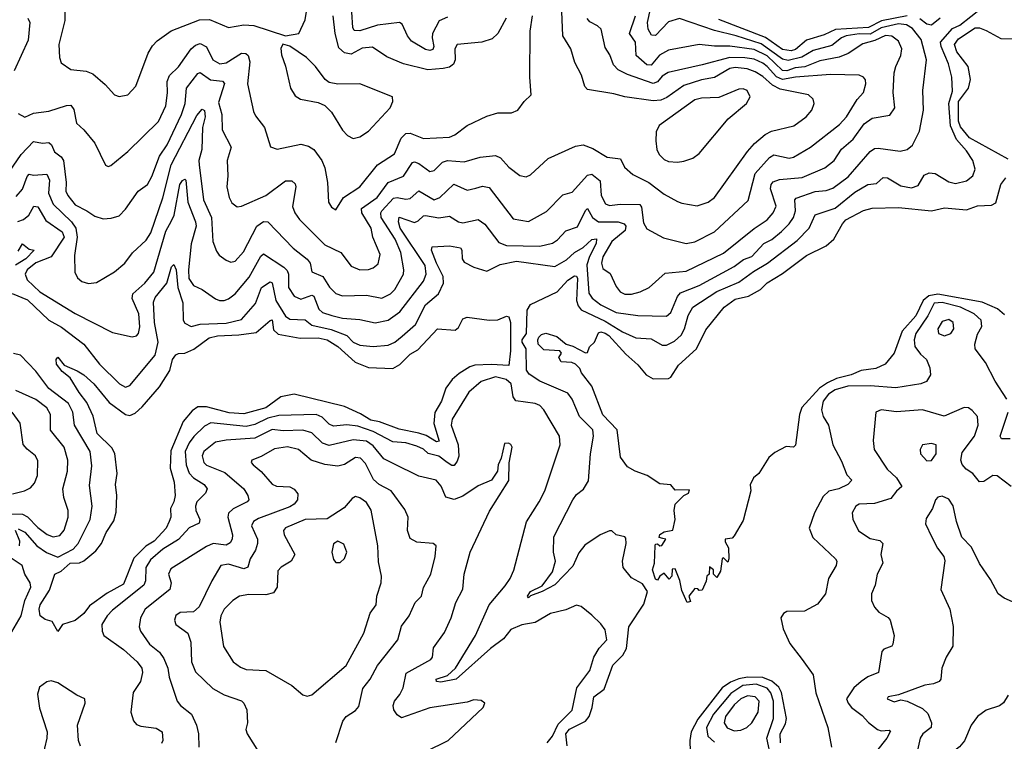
# Model space of a CAD drawing. Extents: x 1443846 to 1577407, y 839182 to 927291.
# Tile 50 of 256: x 1487351 to 1491848, y 853701 to 856998. Entities that reach past the tile are written whole.
import ezdxf

# ---------------------------------------------------------------- set-up
doc = ezdxf.new("R2010")
doc.units = 0

msp = doc.modelspace()

# ---------------------------------------------------------------- linework, layer by layer
at = {"layer": '0CON20XD'}
for points in [[(1487305, 856304.5), (1487357.9, 856382.1), (1487415, 856441.8), (1487455, 856434.5), (1487485, 856436.7), (1487497.1, 856427.1), (1487510.4, 856395), (1487541, 856371), (1487550.9, 856355), (1487563.6, 856255), (1487562.5, 856215), (1487571.4, 856195), (1487605, 856152.2), (1487658.8, 856125), (1487695, 856100.4), (1487732.1, 856087.9), (1487769.3, 856090.7), (1487805, 856101.4), (1487835, 856132.5), (1487893.1, 856215), (1487935, 856245.6), (1487955, 856281.1), (1487990.6, 856375), (1488025, 856426.2), (1488090.7, 856565), (1488107.7, 856615), (1488112.8, 856685), (1488165, 856752.5), (1488175, 856756.1), (1488223.6, 856723.6), (1488277.7, 856717.7), (1488287.2, 856707.2), (1488259.3, 856619.3), (1488274, 856565), (1488275.5, 856495), (1488317.5, 856415), (1488298.8, 856355), (1488302.3, 856285), (1488296.9, 856235), (1488308.5, 856185), (1488320.8, 856160.8), (1488345, 856142.5), (1488365, 856145.5), (1488475, 856195.2), (1488565, 856262.2), (1488595, 856262.1), (1488608.8, 856248.8), (1488612.9, 856235), (1488596.7, 856145), (1488607.5, 856115), (1488629.2, 856085), (1488745, 855969.3), (1488818.5, 855935), (1488865, 855872.5), (1488905, 855855.4), (1488945, 855856.8), (1488965.8, 855864.2), (1488987.9, 855882.1), (1488998.2, 855925), (1488964.4, 856004.4), (1488956.2, 856045), (1488913.5, 856115), (1488912.4, 856135), (1488983.5, 856185), (1489034.7, 856255), (1489105, 856282.7), (1489145, 856345.5), (1489155, 856348.5), (1489175, 856341.6), (1489225, 856304.6), (1489245, 856309.1), (1489265, 856330.9), (1489283, 856347), (1489305, 856354.8), (1489380.6, 856349.4), (1489455, 856370), (1489525, 856378.2), (1489546.9, 856366.9), (1489585, 856324.5), (1489635, 856286), (1489665, 856280.8), (1489685, 856290), (1489765, 856364.3), (1489889.8, 856420.2), (1489925, 856426.7), (1489969.4, 856409.4), (1490035, 856370), (1490095, 856362.5), (1490114, 856325), (1490150.9, 856290.9), (1490225, 856254.8), (1490295, 856201.6), (1490355, 856167.5), (1490375, 856159.1), (1490445, 856148.4), (1490495, 856164), (1490524.5, 856185), (1490674.8, 856395.2), (1490707, 856433), (1490755.7, 856474.3), (1490785, 856488.8), (1490886.9, 856513.1), (1490943.1, 856555), (1490968.9, 856585), (1490980, 856615), (1490975.8, 856635), (1490953.8, 856655), (1490825, 856680), (1490788.9, 856698.9), (1490745, 856738.9), (1490710.5, 856760.5), (1490673.3, 856773.3), (1490619.4, 856779.4), (1490595, 856774.8), (1490525, 856733.8), (1490465, 856723.3), (1490385, 856697.3), (1490307.5, 856642.5), (1490280.1, 856629.9), (1490245, 856627.5), (1490115, 856645.2), (1490065, 856659.2), (1489945, 856678.6), (1489932.5, 856692.5), (1489916.8, 856745), (1489887.4, 856802.6), (1489868.9, 856865), (1489831.2, 856925), (1489826.7, 857035)], [(1487317.4, 855747.4), (1487387.8, 855717.8), (1487484.2, 855625), (1487542.9, 855592.9), (1487645, 855515.8), (1487716, 855425), (1487807.8, 855335), (1487835, 855319.5), (1487855, 855327.1), (1487969.8, 855465), (1487983.1, 855525), (1487966.4, 855615), (1487962, 855708), (1487970.6, 855729.4), (1488022.7, 855795), (1488045, 855868.8), (1488055, 855880), (1488066.5, 855855), (1488073.6, 855775), (1488096.6, 855705), (1488098.2, 855625), (1488105, 855611.1), (1488135, 855596.8), (1488175, 855607.1), (1488295, 855612.3), (1488365, 855628.9), (1488428.3, 855701.7), (1488455.6, 855774.4), (1488495, 855800.4), (1488505.2, 855795.2), (1488521.4, 855715), (1488565, 855643.9), (1488585, 855629.4), (1488655, 855626.9), (1488685, 855603.2), (1488773.2, 855583.2), (1488844.9, 855554.9), (1488875, 855524.8), (1488905, 855511.4), (1488965, 855504.8), (1489035, 855511.1), (1489065, 855524.7), (1489098.5, 855551.5), (1489159.2, 855605), (1489204.7, 855695), (1489264.5, 855745.5), (1489286.3, 855793.7), (1489286.1, 855825), (1489254.3, 855885), (1489232.1, 855945), (1489235, 855960), (1489315, 855964.7), (1489365, 855956.5), (1489371.2, 855945), (1489371.6, 855905), (1489380.7, 855890.7), (1489425, 855867.1), (1489485, 855848.9), (1489545, 855880), (1489620, 855895), (1489795, 855870.5), (1489849.2, 855900.8), (1489884.8, 855935.2), (1489925, 855956.8), (1489965, 855993.9), (1489985, 855996.4), (1489983.8, 855975), (1489953.4, 855916.6), (1489942.1, 855877.9), (1489950.7, 855749.3), (1489965.8, 855725.8), (1490005, 855695.7), (1490075, 855660), (1490175, 855647.2), (1490305, 855643.8), (1490325, 855660.5), (1490356.3, 855733.7), (1490369.7, 855750.3), (1490455, 855783.6), (1490615, 855870.2), (1490657.6, 855902.4), (1490695, 855916.7), (1490750, 855975), (1490785.7, 855994.3), (1490830.2, 856029.8), (1490865.3, 856065), (1490885.2, 856095), (1490894, 856125), (1490891.6, 856175), (1490897.7, 856182.3), (1490985, 856213), (1491035, 856217.7), (1491065, 856227.7), (1491135, 856279.5), (1491234.8, 856395.2), (1491255, 856409.1), (1491271.7, 856411.7), (1491372, 856398), (1491405, 856405.5), (1491429.1, 856425), (1491461.3, 856488.7), (1491479.6, 856585), (1491475.4, 856675), (1491492.6, 856815), (1491468, 856908), (1491428.3, 856958.3), (1491400.8, 856975), (1491365, 856979.7), (1491285, 856961.4), (1491235, 856931.8), (1491185, 856933), (1491125.3, 856924.7), (1491103.9, 856915), (1491059.8, 856880.2), (1490975, 856858), (1490923.8, 856826.2), (1490861.4, 856811.4), (1490835, 856818.2), (1490738.2, 856888.2), (1490623.9, 856923.9), (1490525, 856949), (1490365, 857003.8), (1490315, 856988.8), (1490255, 856925.7), (1490237.5, 856927.5), (1490222, 856955), (1490218.9, 856985), (1490233, 857047)], [(1487345, 856568.8), (1487375, 856553.1), (1487415, 856571.2), (1487485, 856580.3), (1487565, 856606.7), (1487585, 856607.3), (1487598.3, 856588.3), (1487610.6, 856525), (1487644, 856495), (1487694.6, 856434.6), (1487742.9, 856332.9), (1487755, 856328), (1487767.9, 856332.1), (1487845, 856395.5), (1487985, 856533.3), (1488018.6, 856605), (1488026.5, 856663.5), (1488025.2, 856715), (1488035, 856742.9), (1488076.7, 856783.3), (1488135, 856864.2), (1488155, 856882.1), (1488175, 856889.4), (1488204, 856874), (1488234.1, 856814.1), (1488265, 856796.5), (1488295, 856801.4), (1488365, 856844.6), (1488384, 856844), (1488394.7, 856834.7), (1488402.1, 856805), (1488392.3, 856705), (1488419.2, 856579.2), (1488428.3, 856558.3), (1488470, 856505), (1488496.8, 856416.8), (1488527, 856407), (1488635, 856429.1), (1488670.4, 856420.4), (1488695.5, 856405), (1488731.5, 856355), (1488745, 856321.2), (1488756.8, 856255), (1488761.4, 856165), (1488775, 856142), (1488795, 856128.8), (1488830.9, 856185), (1488905.5, 856235), (1488985.2, 856334.8), (1489063.5, 856385), (1489093.3, 856456.7), (1489115, 856478), (1489135, 856479.3), (1489195, 856455.3), (1489315, 856462.1), (1489338, 856472), (1489395.7, 856515), (1489485, 856557.7), (1489535, 856572.5), (1489596.9, 856573.1), (1489626.7, 856585), (1489656, 856625), (1489688, 856655), (1489681.9, 856735), (1489683.1, 856945), (1489693.6, 857015)], [(1487415.6, 856145.6), (1487435, 856142.5), (1487470.7, 856080.7), (1487545, 856029.1), (1487554.2, 856005), (1487495.9, 855915), (1487425, 855886.9), (1487385.4, 855855), (1487376.9, 855835), (1487385, 855810), (1487443.1, 855755), (1487605, 855655.3), (1487775, 855568.5), (1487865, 855548.6), (1487885, 855554.4), (1487894.4, 855565), (1487900.7, 855595), (1487895.7, 855655), (1487865.7, 855725), (1487867.5, 855745), (1487922.3, 855795), (1487964.2, 855845), (1488018.6, 856031.4), (1488045, 856078.7), (1488057.2, 856105), (1488082.8, 856245), (1488095, 856263.2), (1488105, 856270), (1488109.5, 856265), (1488118.8, 856165), (1488154.2, 856075), (1488157, 856055), (1488134.8, 855974.8), (1488121.8, 855855), (1488124.5, 855815), (1488145, 855784.1), (1488184.7, 855764.7), (1488245, 855722.7), (1488264.7, 855714.7), (1488285, 855715.3), (1488305, 855722.5), (1488335, 855745.4), (1488398.8, 855821.2), (1488452.1, 855917.9), (1488465, 855928.9), (1488558, 855868), (1488572.6, 855852.6), (1488579, 855835), (1488579.3, 855775), (1488605, 855735.3), (1488635, 855722), (1488685, 855739.7), (1488695, 855735.4), (1488716.9, 855675), (1488735, 855661), (1488776.3, 855646.3), (1488825, 855634), (1488905, 855628.9), (1488975, 855613.7), (1489035, 855624.7), (1489087.1, 855662.9), (1489196.1, 855803.9), (1489208.1, 855835), (1489203.2, 855875), (1489089.8, 856045), (1489080.8, 856075), (1489085, 856096.4), (1489155, 856072.2), (1489171.6, 856078.4), (1489195, 856102.7), (1489205, 856103.9), (1489265, 856092.5), (1489315, 856100.2), (1489355, 856074.7), (1489375, 856070.2), (1489445, 856085.4), (1489475, 856063.5), (1489539.7, 855979.7), (1489575, 855965.8), (1489726.2, 855963.8), (1489785, 855977.7), (1489808.2, 855991.8), (1489845, 856033.5), (1489898.3, 856051.7), (1489935, 856126.7), (1489945, 856135.4), (1489967.5, 856095), (1489994.6, 856074.6), (1490085, 856075.2), (1490112.1, 856065), (1490120.2, 856055), (1490116.6, 856035), (1490055.2, 855985), (1490014.8, 855915), (1490008.8, 855885), (1490015, 855860.8), (1490048, 855838), (1490075, 855779.2), (1490093.2, 855755), (1490115, 855743.8), (1490145, 855744.3), (1490185.2, 855754.8), (1490226.9, 855775), (1490300, 855840), (1490395, 855849.2), (1490565, 855931), (1490705.9, 856044.1), (1490765, 856083.3), (1490792.2, 856115), (1490805.8, 856145.8), (1490779.7, 856225), (1490782.7, 856245), (1490792.1, 856257.9), (1490821.4, 856268.6), (1490925, 856276.5), (1491028.3, 856321.7), (1491071.8, 856355), (1491105, 856406.1), (1491158.1, 856451.9), (1491207.8, 856522.2), (1491245, 856548), (1491325, 856561.5), (1491348.5, 856595), (1491340, 856665), (1491345.3, 856755), (1491352.5, 856785), (1491376.1, 856835), (1491379.7, 856865), (1491365, 856900), (1491335, 856923.1), (1491305, 856925.5), (1491257.1, 856902.9), (1491202.2, 856887.8), (1491135, 856843.9), (1491093.8, 856826.2), (1491005, 856810), (1490937.7, 856782.3), (1490892.3, 856777.7), (1490855, 856764), (1490835, 856765.9), (1490765, 856832.9), (1490705, 856862.1), (1490595, 856877.1), (1490525, 856876.8), (1490455, 856884.7), (1490315, 856859.1), (1490273.6, 856836.4), (1490235, 856790.6), (1490215, 856792.5), (1490166.7, 856835), (1490163.4, 856895), (1490136.5, 856935), (1490164, 857015)], [(1487557.8, 857045), (1487557.3, 856995), (1487530, 856885), (1487532.5, 856825), (1487540.4, 856800.4), (1487585, 856770.6), (1487655, 856762.5), (1487685, 856750), (1487741.9, 856701.9), (1487785, 856654.4), (1487805, 856646.9), (1487845, 856654.3), (1487882.2, 856695), (1487937.5, 856845), (1487958.3, 856878.3), (1487979.1, 856900.9), (1488043.4, 856946.6), (1488172.5, 856997.5), (1488218.3, 856998.3), (1488305, 856962.2), (1488375, 856974.7), (1488421.5, 856971.5), (1488565, 856923.8), (1488625.6, 856934.4), (1488655, 856997.5), (1488660.6, 857035)], [(1489572.5, 857005), (1489534.4, 856935), (1489508.9, 856911.1), (1489462.5, 856895), (1489350, 856885), (1489338.1, 856865), (1489339.7, 856815), (1489332.7, 856795), (1489315, 856781.9), (1489285, 856775.2), (1489215, 856769.1), (1489105, 856796.8), (1489028, 856828), (1488962.3, 856872.3), (1488915, 856868.1), (1488865, 856840.6), (1488835, 856846.1), (1488809.3, 856869.3), (1488792.7, 856935), (1488783.4, 857015)], [(1489305, 857010), (1489267.6, 856992.4), (1489237, 856935), (1489234.5, 856915), (1489242.4, 856875), (1489237.7, 856862.3), (1489225, 856857.1), (1489205, 856862.5), (1489140.2, 856900.2), (1489121.8, 856925), (1489097.8, 856977.8), (1489085.4, 856985.4), (1488985, 856973.2), (1488905, 856947.9), (1488878.6, 856948.6), (1488872.2, 856962.2), (1488867.6, 857032.4)], [(1489745, 855726.1), (1489806.5, 855755), (1489855, 855808.6), (1489885, 855827.4), (1489895, 855825.8), (1489899.3, 855815), (1489895.1, 855715), (1489901.2, 855691.2), (1489915, 855671.9), (1490025, 855620.9), (1490105, 855572.4), (1490165, 855544.3), (1490235, 855540.3), (1490285, 855511.7), (1490305, 855510.8), (1490341.2, 855528.8), (1490373, 855557), (1490387.4, 855585), (1490405, 855646.5), (1490426.1, 855685), (1490535, 855757), (1490635, 855798.3), (1490702, 855848), (1490767.1, 855885), (1490901.4, 855988.6), (1490957.1, 856045), (1490985, 856107.3), (1491075, 856137.4), (1491165, 856209.8), (1491225.3, 856244.7), (1491265, 856250.3), (1491295, 856277.8), (1491315.2, 856275.2), (1491375, 856239), (1491425, 856229.2), (1491455, 856240), (1491482, 856288), (1491505, 856298.8), (1491532, 856295), (1491595, 856257.3), (1491625, 856250.4), (1491675, 856261.5), (1491704.6, 856285.4), (1491715.6, 856315), (1491703.8, 856355), (1491675, 856399.5), (1491630.1, 856450.1), (1491602.5, 856512.5), (1491594.6, 856615.4), (1491611.8, 856671.8), (1491608.8, 856735), (1491593.4, 856796.6), (1491559.6, 856875), (1491556.5, 856895), (1491611.9, 856958.1), (1491645, 856973.4), (1491745, 857052.1)], [(1491405, 857015.1), (1491287.3, 856992.7), (1491227.8, 856962.2), (1491076.7, 856953.3), (1491025, 856928.2), (1490944.7, 856905.3), (1490895, 856861.9), (1490875, 856856.4)], [(1487389.4, 857005), (1487397.8, 856985), (1487389.5, 856905), (1487325.8, 856765)], [(1487928.7, 855991.3), (1487949.8, 856025), (1488005, 856184.4), (1488043.4, 856335), (1488159.7, 856560.3), (1488185, 856588.6), (1488195, 856583.8), (1488198.7, 856555), (1488186.7, 856505), (1488183.6, 856405), (1488169.8, 856355), (1488170.5, 856335), (1488190.4, 856175), (1488226.7, 856095), (1488234, 855985), (1488249.8, 855939.8), (1488262.6, 855922.6), (1488295, 855898.9), (1488315, 855890.5), (1488335, 855895.5), (1488372.9, 855937.1), (1488434.6, 856055.4), (1488464.5, 856075.5), (1488485, 856074.5), (1488600.9, 855955), (1488665, 855903.4), (1488677.4, 855885), (1488685.9, 855845.9), (1488735.2, 855825.2), (1488766.6, 855776.6), (1488795, 855747.1), (1488825, 855736.6), (1488935, 855739.3), (1489005, 855726.1), (1489044.6, 855745), (1489064.7, 855765), (1489103.7, 855835), (1489105.8, 855855), (1489092.2, 855935), (1489065.5, 855995), (1489002.1, 856095), (1489000, 856115), (1489005, 856125.3), (1489058, 856182), (1489075, 856186.4), (1489115, 856178.6), (1489135, 856181.4), (1489175, 856216.4), (1489245, 856175.8), (1489270.8, 856185), (1489333.7, 856246.3), (1489395, 856219.6), (1489435, 856228.6), (1489465, 856236.8), (1489495, 856231.8), (1489605, 856087.8), (1489675, 856075.5), (1489758, 856122), (1489831.7, 856198.3), (1489875, 856210), (1489945, 856288.5), (1489965, 856291.6), (1490002.3, 856262.3), (1490007, 856195), (1490026.7, 856156.7), (1490045, 856149.3), (1490094.3, 856155.7), (1490184.2, 856154.2), (1490191.4, 856141.4), (1490199.8, 856069.8), (1490215, 856043.3), (1490292.1, 856002.1), (1490395, 855976.2), (1490435, 855983.1), (1490525, 856029.2), (1490678.7, 856171.3), (1490711, 856295), (1490775, 856368), (1490795, 856380.9), (1490865, 856365.3), (1490885, 856370), (1490962.5, 856415), (1491095, 856519.3), (1491127.1, 856555), (1491175.8, 856634.2), (1491204.5, 856665), (1491215.5, 856705), (1491213.6, 856723.6), (1491205, 856735.8), (1491184.6, 856744.6), (1491055, 856748.1), (1490895, 856735.8), (1490835, 856724.3), (1490807.7, 856737.7), (1490765.7, 856785), (1490745, 856799.8), (1490705, 856817.3), (1490663.6, 856823.6), (1490594.5, 856825.5), (1490468.6, 856791.4), (1490312.7, 856757.3), (1490285, 856740.3), (1490265, 856714.8), (1490245, 856706.3), (1490127.9, 856747.9), (1490085, 856769.2), (1490062.6, 856792.6), (1490047.1, 856837.1), (1490025, 856871.2), (1490006.5, 856955), (1489990.2, 856970.2), (1489955, 856988), (1489943, 857003)], [(1490875, 856856.4), (1490835, 856862.2), (1490757.4, 856917.4), (1490545, 856998.9)], [(1491555.5, 857004.5), (1491515, 856973.8), (1491495, 856977.6), (1491461.8, 857001.8)], [(1491865, 856360.4), (1491688.8, 856458.8), (1491648.1, 856508.1), (1491639.1, 856535), (1491638.3, 856625), (1491684.6, 856685), (1491694.4, 856725), (1491683.6, 856785), (1491631.3, 856851.3), (1491620.9, 856885), (1491638.7, 856911.3), (1491715, 856960.2), (1491735, 856961.6), (1491765, 856948.4), (1491832.8, 856912.8), (1491921.3, 856911.3)], [(1488875, 856455.8), (1488905, 856463.1), (1488945, 856488.6), (1489042.9, 856595), (1489055.6, 856625), (1489054, 856645), (1488905, 856704.6), (1488805, 856703.3), (1488765, 856711.4), (1488746, 856725), (1488701.9, 856785), (1488661.5, 856825), (1488585, 856877.5), (1488553.8, 856886.2), (1488544.2, 856865.8), (1488547.3, 856837.3), (1488565.6, 856785.6), (1488588.9, 856685), (1488609.8, 856649.8), (1488634.6, 856634.6), (1488715, 856619.4), (1488745, 856605.6), (1488775, 856575.7), (1488825, 856494), (1488848.7, 856468.7), (1488875, 856455.8)], [(1490355, 856346.7), (1490385, 856352.2), (1490425, 856365.7), (1490455, 856387.5), (1490587.5, 856545), (1490670.8, 856615), (1490687.1, 856645), (1490674, 856675), (1490655, 856682.2), (1490635, 856680.5), (1490545, 856642.9), (1490465, 856639.7), (1490435, 856631.5), (1490271.4, 856515), (1490258.9, 856485), (1490256.5, 856445), (1490261.1, 856405), (1490271.7, 856381.7), (1490295, 856359.4), (1490315, 856350.5), (1490355, 856346.7)], [(1487335, 856190), (1487365, 856223.2), (1487385, 856281.1), (1487395, 856292.7), (1487415, 856288.4), (1487475, 856293.1), (1487487.1, 856265), (1487482.9, 856205), (1487503.8, 856155), (1487588.7, 856075), (1487608.1, 856045), (1487613.7, 856005), (1487601.2, 855921.2), (1487602.9, 855845), (1487615, 855818), (1487635, 855801.9), (1487665, 855793.3), (1487702.4, 855797.6), (1487785, 855846.7), (1487831.1, 855885), (1487866.6, 855933.4), (1487928.7, 855991.3)], [(1491849.5, 855649.5), (1491816.8, 855676.8), (1491747, 855707), (1491545, 855743.8), (1491503.1, 855736.9), (1491477.3, 855715), (1491444.1, 855645), (1491381.5, 855575), (1491345.3, 855474.7), (1491304.3, 855425), (1491261.2, 855405), (1491195, 855396.1), (1491148.5, 855375), (1491081.2, 855358.8), (1491040.6, 855339.4), (1491004.6, 855315.4), (1490923.6, 855226.4), (1490912.5, 855195), (1490895, 855054), (1490885, 855045.7), (1490851.5, 855048.5), (1490799.7, 855020.3), (1490772.7, 854997.3), (1490726.7, 854925), (1490703.3, 854905), (1490687, 854873), (1490690, 854845), (1490655, 854710), (1490615, 854640), (1490605, 854630), (1490573.3, 854625), (1490573, 854613), (1490588.8, 854585), (1490590, 854535), (1490585, 854520), (1490565, 854540), (1490560, 854535), (1490551.7, 854478.3), (1490535, 854450), (1490520, 854465), (1490520, 854485), (1490501.7, 854498.3), (1490500, 854465), (1490490, 854455), (1490487, 854433), (1490468.3, 854391.7), (1490455, 854390), (1490448.3, 854398.3), (1490435, 854400), (1490407.5, 854365), (1490415, 854340), (1490400, 854335), (1490375, 854390), (1490366.4, 854436.4), (1490345, 854490), (1490331.7, 854488.3), (1490330, 854455), (1490318.3, 854441.7), (1490295, 854470), (1490275, 854456), (1490265, 854437.5), (1490255, 854442.5), (1490241.8, 854485), (1490251.3, 854515), (1490253.5, 854595), (1490255, 854602), (1490265, 854603.8), (1490275, 854593.8), (1490283.8, 854596.2), (1490302.5, 854625), (1490288.1, 854628.1), (1490272.2, 854632.2), (1490275, 854645.8), (1490295, 854657.9), (1490333.8, 854666.2), (1490344.2, 854715), (1490340, 854755), (1490344.6, 854785.4), (1490385, 854824.2), (1490406.2, 854835), (1490410, 854850), (1490345, 854848), (1490325, 854873.3), (1490275, 854878), (1490217.5, 854915), (1490162.5, 854935), (1490127.5, 854955), (1490095, 855000), (1490080, 855125), (1490015, 855193.1), (1489964, 855324), (1489917.5, 855385), (1489910, 855405), (1489890, 855425), (1489872.3, 855432.3), (1489824, 855435), (1489814.2, 855455), (1489825.6, 855474.4), (1489817.5, 855485), (1489745, 855489.1), (1489720, 855515), (1489717, 855535), (1489723, 855547), (1489735, 855559.1), (1489755, 855565.9), (1489805, 855550.2), (1489846.5, 855515), (1489877.1, 855507.1), (1489935, 855475.7), (1489945, 855478), (1489953.6, 855503.6), (1489975.8, 855524.2), (1489995, 855567.5), (1490005, 855571.4), (1490025, 855565.9), (1490042.2, 855555), (1490120.2, 855470.2), (1490175, 855421.2), (1490212, 855375), (1490245, 855357.5), (1490315, 855358.5), (1490325.8, 855364.2), (1490360.7, 855419.3), (1490441.8, 855495), (1490485, 855580.8), (1490569.2, 855685), (1490619.1, 855720.9), (1490680, 855735), (1490734.1, 855765.9), (1490765, 855795.4), (1490835, 855838.8), (1490945, 855921.1), (1491035, 855964.3), (1491068.8, 855995), (1491108.5, 856065), (1491125, 856083.1), (1491205, 856126.6), (1491245, 856136.7), (1491365, 856140), (1491515, 856124.7), (1491575, 856138.2), (1491675, 856128.8), (1491725, 856148), (1491789.3, 856150.7), (1491808.7, 856161.3), (1491832.7, 856245), (1491855.2, 856275)], [(1487343.5, 856076.5), (1487369.1, 856085), (1487392.7, 856105), (1487415.6, 856145.6)], [(1487345, 855940), (1487365, 855973.5), (1487395, 855949.1), (1487418, 855945), (1487379.5, 855905), (1487332.9, 855877.1)], [(1489851.3, 853681.3), (1489845.6, 853735), (1489862.9, 853757.1), (1489935, 853793.7), (1489952.1, 853815), (1489966.2, 853855), (1489972.9, 853905), (1490020.5, 853939.5), (1490060.3, 854049.7), (1490105.7, 854095), (1490122.8, 854125), (1490133.4, 854225), (1490201.8, 854328.2), (1490218, 854385), (1490195, 854420.6), (1490145, 854448.8), (1490108, 854495), (1490104.2, 854525), (1490121.1, 854605), (1490119.7, 854629.7), (1490115, 854636), (1490075, 854644.2), (1490055, 854662.9), (1490045, 854663.3), (1490002.9, 854645), (1489932.2, 854597.8), (1489905, 854563.1), (1489878.3, 854501.7), (1489795, 854416.9), (1489737.5, 854385), (1489684, 854366), (1489675, 854357.5), (1489670, 854365), (1489684.7, 854385), (1489738.1, 854411.9), (1489785.3, 854475), (1489798.6, 854525), (1489788.9, 854565), (1489791.1, 854635), (1489877.6, 854805), (1489895, 854828.5), (1489926.3, 854853.7), (1489949.4, 854890.6), (1489958.5, 855015), (1489972.7, 855095), (1489968.2, 855125), (1489908.1, 855185), (1489874.7, 855265), (1489855, 855291.6), (1489726.7, 855346.7), (1489678.5, 855378.5), (1489666.5, 855396.5), (1489665.1, 855495.1), (1489645.9, 855525), (1489646.2, 855535), (1489666.1, 855565), (1489668.8, 855671.2), (1489685, 855697.2), (1489745, 855726.1)], [(1491859.1, 855265), (1491806.8, 855346.8), (1491762.3, 855432.3), (1491715.5, 855495), (1491713.1, 855515), (1491725, 855561.2), (1491745, 855596.7), (1491742.4, 855625), (1491710, 855655), (1491648.2, 855685), (1491565, 855706.6), (1491527.3, 855702.7), (1491499.1, 855645), (1491444.4, 855565), (1491436.3, 855535), (1491440.2, 855505), (1491465, 855470.4), (1491493.3, 855445), (1491507.6, 855407.6), (1491510.8, 855375), (1491492.5, 855345), (1491466.7, 855335), (1491353.1, 855316.9), (1491235, 855325.7), (1491133.4, 855323.4), (1491075, 855307.7), (1491045, 855287.8), (1491021.6, 855255), (1491012.6, 855215), (1491021.4, 855185), (1491044.7, 855145), (1491065.6, 855055), (1491105, 854981.2), (1491128.7, 854918.7), (1491152, 854895), (1491134.2, 854875), (1491092.5, 854855), (1491046.2, 854843.8), (1491020.5, 854819.5), (1490980.6, 854745), (1490956.9, 854675), (1490973, 854633), (1491077.5, 854535), (1491082.5, 854525), (1491080, 854505), (1491045.8, 854445), (1491032, 854375), (1490995, 854328), (1490935, 854295.5), (1490855, 854294.4), (1490840, 854285), (1490827.5, 854265), (1490837.7, 854215), (1490868, 854148), (1490924.6, 854075), (1490975.6, 854005), (1490987.1, 853922.9), (1491042.3, 853765), (1491058.8, 853675)], [(1487525, 854202.5), (1487499.3, 854249.3), (1487468.3, 854258.3), (1487445, 854273.8), (1487440.6, 854305), (1487444.6, 854325), (1487488.2, 854391.8), (1487512.2, 854465), (1487541.6, 854478.4), (1487582.2, 854515), (1487625, 854517.3), (1487645, 854526.4), (1487699, 854571), (1487725.3, 854604.7), (1487746.2, 854655), (1487780.9, 854709.1), (1487792.1, 854747.9), (1487794.7, 854824.7), (1487788.9, 854875), (1487796.4, 854925), (1487786.6, 855016.6), (1487772.3, 855042.3), (1487705, 855108.1), (1487686.3, 855186.3), (1487658.5, 855248.5), (1487622.5, 855295), (1487582.4, 855362.4), (1487545, 855390.6), (1487518.9, 855425), (1487517.5, 855445), (1487525, 855456.2), (1487555, 855419.2), (1487613.7, 855393.7), (1487645, 855375.3), (1487689.5, 855335), (1487759.4, 855249.4), (1487835, 855193.6), (1487855, 855190), (1487879.5, 855200.5), (1487911.1, 855228.9), (1487989.8, 855320.2), (1488037.5, 855395), (1488049.1, 855445), (1488065, 855466.7), (1488076.4, 855473.6), (1488105, 855475.3), (1488146.8, 855493.2), (1488216.7, 855545), (1488255, 855554.1), (1488352, 855558), (1488430.7, 855569.3), (1488495, 855624.4), (1488505, 855626.9), (1488511.2, 855581.2), (1488531.7, 855561.7), (1488632.8, 855542.8), (1488715, 855544.3), (1488755, 855536.1), (1488805, 855505.7), (1488883.5, 855433.5), (1488945, 855409.5), (1489055, 855404.7), (1489087.4, 855422.6), (1489135, 855469.7), (1489169.5, 855490.5), (1489260, 855585), (1489340.8, 855579.2), (1489355, 855591.9), (1489375, 855630.8), (1489395, 855639.3), (1489495, 855625.3), (1489535, 855627.5), (1489575, 855643.1), (1489585, 855640.5), (1489592.4, 855615), (1489592.8, 855485), (1489585, 855418.9), (1489505, 855423.2), (1489430.6, 855419.4), (1489407.7, 855412.3), (1489358, 855382), (1489326.5, 855353.5), (1489297, 855315), (1489278, 855255), (1489246.9, 855203.1), (1489243.2, 855153.2), (1489267.6, 855072.4), (1489255, 855068.8), (1489208.3, 855098.3), (1489175, 855108.5), (1489085, 855127.3), (1488995, 855161.3), (1488955, 855168.8), (1488907.6, 855197.6), (1488835, 855230.4), (1488605, 855287.7), (1488544.5, 855275.5), (1488475, 855224.5), (1488375, 855198), (1488308.1, 855201.9), (1488205, 855228.9), (1488165, 855230), (1488139, 855211), (1488098.3, 855161.7), (1488042.3, 855027.7), (1488038.4, 854948.4), (1488057.6, 854885), (1488060.8, 854825), (1488055.4, 854795), (1488040, 854765), (1488041.5, 854725), (1488034.7, 854705.3), (1488020.3, 854675), (1487965.9, 854615), (1487927.1, 854592.9), (1487872.7, 854537.3), (1487825, 854418.5), (1487751.3, 854378.7), (1487670.4, 854319.6), (1487645, 854285.7), (1487605, 854252.5), (1487547.5, 854235), (1487525, 854202.5)], [(1491575, 855553.3), (1491604.4, 855565), (1491617.8, 855585), (1491614.7, 855614.7), (1491595, 855627.8), (1491565, 855619.2), (1491544.7, 855585), (1491546.9, 855565), (1491575, 855553.3)], [(1487345, 854672.7), (1487375, 854656.1), (1487429.1, 854595), (1487474, 854564), (1487525, 854542.9), (1487595, 854579.3), (1487618.1, 854605), (1487673.3, 854715), (1487682.1, 854775), (1487670.1, 854870.1), (1487680.4, 854959.6), (1487674, 855025), (1487601.1, 855145), (1487594.3, 855205), (1487573.8, 855245), (1487485, 855313.3), (1487425, 855392.1), (1487355.2, 855465.2), (1487323.2, 855473.2)], [(1489760, 853695), (1489784.2, 853725), (1489810, 853780), (1489875, 853842.9), (1489895.8, 853945), (1489955.4, 854025), (1489973.8, 854085), (1489997.5, 854127.5), (1490033.3, 854165), (1490025, 854210), (1490005, 854238.6), (1489965, 854276.9), (1489915, 854317.5), (1489895, 854323.3), (1489845, 854301.9), (1489775, 854285.4), (1489705, 854243.5), (1489645, 854232.7), (1489595, 854212.5), (1489561.3, 854168.7), (1489502.3, 854125), (1489345, 853985.2), (1489275, 853972), (1489254.5, 853975), (1489254.1, 853985.9), (1489305, 854001.6), (1489342, 854035), (1489433.6, 854185), (1489495, 854324.6), (1489568.7, 854411.3), (1489591.8, 854445), (1489607.4, 854482.6), (1489665.3, 854704.7), (1489724.5, 854795), (1489749.1, 854845), (1489820, 855055), (1489816.4, 855095), (1489745, 855215.8), (1489727.1, 855235), (1489706, 855245), (1489617, 855257), (1489605.2, 855275.2), (1489595.3, 855335), (1489573.5, 855355), (1489525, 855366.7), (1489459.1, 855345), (1489403.3, 855296.7), (1489326.6, 855173.4), (1489322.4, 855145), (1489353.7, 855055), (1489356.4, 855003.6), (1489349.5, 854980.5), (1489335, 854961.5), (1489325, 854960.9), (1489304.2, 854975), (1489265, 855003.7), (1489216.5, 855016.5), (1489195, 855035.9), (1489165, 855050.2), (1489115, 855065.2), (1489055, 855069.8), (1488965, 855117.1), (1488895, 855140.5), (1488845, 855147.7), (1488785, 855140.5), (1488765, 855150.8), (1488732.6, 855182.6), (1488705, 855193.7), (1488535, 855190.4), (1488485, 855177.6), (1488425, 855149.1), (1488385, 855139), (1488225, 855156), (1488195, 855140.8), (1488146.4, 855093.6), (1488124.7, 855065.3), (1488107.8, 855025), (1488111.5, 854965), (1488125, 854926.1), (1488144.9, 854904.9), (1488194.3, 854874.3), (1488207.8, 854855), (1488200.7, 854835), (1488161.1, 854795), (1488154.1, 854775), (1488155.8, 854755.8)], [(1487255, 854742), (1487365, 854738.4), (1487386.8, 854726.8), (1487435, 854677.8), (1487476.6, 854646.6), (1487505, 854635.9), (1487535, 854642.2), (1487555, 854665.6), (1487572.9, 854725), (1487572.7, 854755), (1487552.8, 854815), (1487548.2, 854855), (1487569.4, 854935), (1487571.6, 854985), (1487555.3, 855045), (1487492.3, 855122.3), (1487492.4, 855195), (1487475.3, 855225), (1487425, 855263.3), (1487334.4, 855304.4)], [(1491880, 854865), (1491815, 854914.4), (1491795, 854915.5), (1491755, 854888.2), (1491735, 854887.3), (1491703.6, 854925), (1491673.5, 854945), (1491656, 854966), (1491650, 854985), (1491655, 855020), (1491712.7, 855095), (1491728.8, 855145), (1491726.4, 855185), (1491702, 855212), (1491685, 855224.4), (1491665, 855226.2), (1491572.9, 855187.1), (1491475, 855215.8), (1491355, 855206.2), (1491285, 855215.8), (1491262, 855205), (1491248.5, 855075), (1491254.5, 855035), (1491313.3, 854945), (1491355.2, 854905.2), (1491380, 854865), (1491355.4, 854844.6), (1491329.5, 854810.5), (1491255, 854787.7), (1491185, 854784.7), (1491170, 854775), (1491153.3, 854745), (1491156.8, 854716.8), (1491182.9, 854662.9), (1491235, 854627.9), (1491278.9, 854618.9), (1491293.1, 854605), (1491284.5, 854555), (1491293.1, 854515), (1491266.9, 854465), (1491258.6, 854415), (1491241.1, 854375), (1491242.1, 854345), (1491255, 854314.2), (1491275, 854291.1), (1491317.6, 854267.6), (1491326.9, 854255), (1491344.6, 854185), (1491338.6, 854145), (1491334.2, 854135.8), (1491297.3, 854122.7), (1491288.1, 854111.9), (1491274, 854015), (1491224.8, 853995.2), (1491194.8, 853975.2), (1491160.9, 853945), (1491128.1, 853895), (1491134.4, 853875), (1491150, 853855), (1491199.5, 853819.5), (1491227.8, 853787.8), (1491269.4, 853755), (1491285, 853748.7), (1491322.7, 853752.7), (1491327.9, 853747.9), (1491311.2, 853715), (1491265, 853656)], [(1487318.4, 854831.6), (1487373.9, 854846.1), (1487400.6, 854859.4), (1487419.1, 854880.9), (1487433.1, 854915), (1487435, 854982.5), (1487423.3, 855005), (1487385.3, 855035.3), (1487367.9, 855057.9), (1487353.1, 855155), (1487317.5, 855205)], [(1491875, 855083.6), (1491835, 855083.1), (1491828.6, 855095), (1491865.8, 855205)], [(1489292.2, 854197.8), (1489321.8, 854265), (1489343.3, 854335), (1489375, 854396.7), (1489380.9, 854465), (1489408.5, 854565), (1489497.3, 854752.7), (1489585, 854893.3), (1489587.1, 854972.9), (1489600, 855045), (1489595, 855056.7), (1489583.3, 855063.3), (1489565, 855062.5), (1489550, 854995), (1489536.2, 854965), (1489533.3, 854935), (1489506.2, 854895), (1489445, 854868.5), (1489375, 854821.2), (1489335, 854806.2), (1489297.4, 854817.4), (1489276.8, 854866.8), (1489253.9, 854893.9), (1489175, 854912.4), (1489059.6, 854969.6), (1489015, 854992.1), (1488965, 855051.7), (1488935, 855072.2), (1488875, 855078.8), (1488765, 855052.3), (1488735, 855063.5), (1488685, 855110.6), (1488645, 855122.4), (1488555, 855120), (1488505, 855126), (1488425, 855086.2), (1488295, 855077.8), (1488245, 855067.4), (1488192, 855025), (1488184.2, 855005), (1488192, 854975), (1488205, 854963.5), (1488288.8, 854928.8), (1488374.4, 854855), (1488392.9, 854825), (1488397.5, 854805), (1488390, 854795), (1488327, 854763), (1488305.7, 854744.3), (1488301.7, 854725), (1488323.5, 854645), (1488322, 854625), (1488312.7, 854607.3), (1488295, 854597.3), (1488235, 854604.8), (1488205, 854592), (1488041.5, 854488.5), (1488031.8, 854465), (1488042.7, 854425), (1488036.8, 854395), (1487923.9, 854305), (1487903.4, 854265), (1487896.8, 854225), (1487903.8, 854205), (1487944.5, 854144.5), (1487989.2, 854109.2), (1488009.8, 854079.8), (1488027.9, 854035), (1488034.7, 853995), (1488070, 853885), (1488085.3, 853865.3), (1488135.6, 853825), (1488159.1, 853775), (1488167.5, 853735), (1488170, 853675)], [(1488794.8, 853695.2), (1488826.5, 853793.5), (1488841.8, 853815), (1488885, 853841.8), (1488900.5, 853860.5), (1488918, 853942), (1488952.4, 853985), (1488985, 854047.3), (1489079.1, 854165), (1489095, 854228), (1489130.6, 854275), (1489158.2, 854335), (1489186.7, 854365), (1489195.8, 854404.2), (1489228.9, 854465), (1489248.8, 854545), (1489253.9, 854593.9), (1489240, 854605), (1489165, 854610.6), (1489135, 854628), (1489122.2, 854665), (1489125.4, 854725), (1489110.4, 854760.4), (1489048, 854845), (1488993.6, 854875), (1488966.9, 854896.9), (1488931.2, 854971.2), (1488907.5, 854995), (1488885, 854998.6), (1488835, 854965.3), (1488805, 854958.1), (1488745, 854965.5), (1488682.7, 854985), (1488625.2, 855035.2), (1488575, 855047.3), (1488515, 855036.8), (1488455, 855001.8), (1488412, 854985), (1488409.2, 854975), (1488417.5, 854965), (1488454, 854934), (1488505, 854875.4), (1488525, 854866.8), (1488585, 854863.8), (1488605, 854853.3), (1488621.4, 854831.4), (1488620.9, 854805), (1488604.5, 854785), (1488585, 854773.2), (1488441.4, 854718.6), (1488419.5, 854705), (1488410.7, 854685), (1488437.5, 854625), (1488438.2, 854605), (1488428.4, 854575), (1488403.3, 854535), (1488393.2, 854496.8), (1488375, 854488.7), (1488305, 854510.3), (1488270.8, 854505), (1488229.5, 854435), (1488171.1, 854315), (1488145, 854293.5), (1488085, 854290), (1488065, 854275.8), (1488058.1, 854255), (1488064.3, 854235), (1488118.6, 854195), (1488133.6, 854153.6), (1488135.5, 854065), (1488155, 854018), (1488233.2, 853943.2), (1488285, 853913.2), (1488365, 853885.5), (1488375.3, 853875.3), (1488388.2, 853845), (1488391.8, 853785), (1488384.5, 853755), (1488390, 853735), (1488511.5, 853541.5)], [(1491495, 854982), (1491515, 854984), (1491536.8, 855015), (1491537.5, 855055), (1491515, 855062.5), (1491475, 855056.2), (1491463.8, 855035), (1491466, 855015), (1491495, 854982)], [(1488665, 853908), (1488685, 853914.2), (1488842.4, 854047.6), (1488922.7, 854195), (1488952.6, 854287.4), (1488979.6, 854325), (1488982.7, 854365), (1489002.9, 854425), (1489004.5, 854455), (1488990.8, 854520.8), (1488987.8, 854595), (1488956.9, 854756.9), (1488935, 854791.9), (1488905, 854814.3), (1488885, 854820), (1488869.1, 854810.9), (1488832.8, 854767.2), (1488755, 854718.2), (1488655, 854714.3), (1488565, 854677.1), (1488555.6, 854665), (1488560, 854645), (1488608.2, 854555), (1488591.4, 854525), (1488545, 854496.2), (1488529.9, 854480.1), (1488526.9, 854405), (1488510.3, 854379.7), (1488475, 854370), (1488397.5, 854372.5), (1488355.7, 854364.3), (1488325, 854345.3), (1488285.7, 854304.3), (1488270.4, 854275), (1488265.2, 854245), (1488281.8, 854135), (1488327.1, 854065), (1488359.5, 854039.5), (1488385, 854029.6), (1488475, 854024.5), (1488595, 853955.8), (1488645, 853914), (1488665, 853908)], [(1491885, 854338.9), (1491848, 854355), (1491820.6, 854375), (1491785, 854440), (1491734.2, 854514.2), (1491697.8, 854587.8), (1491654.6, 854634.6), (1491629.1, 854705), (1491615, 854776.7), (1491595, 854808), (1491565, 854820.8), (1491545, 854816.2), (1491533.8, 854805), (1491520, 854765), (1491490.5, 854719.5), (1491488.8, 854695), (1491516.7, 854633.3), (1491543, 854583), (1491571.2, 854545), (1491575.9, 854525.9), (1491558.8, 854395), (1491599.2, 854305), (1491614.3, 854225.7), (1491613.7, 854136.3), (1491583.3, 854085), (1491562.9, 854035), (1491557.5, 853985), (1491550, 853975), (1491525, 853963.6), (1491485, 853958.1), (1491365, 853913.3), (1491317.5, 853905), (1491313.8, 853895), (1491345, 853881.4), (1491375, 853890), (1491405, 853884.3), (1491475, 853851.1), (1491498.9, 853828.9), (1491515.4, 853785), (1491513.6, 853765), (1491475.6, 853735), (1491463.1, 853715), (1491437.1, 853592.9)], [(1488155.8, 854755.8), (1488174.6, 854715), (1488171.8, 854698.2), (1488125, 854677.2), (1488076, 854624), (1488005, 854578.8), (1487949.6, 854530.4), (1487928, 854495), (1487926.3, 854435), (1487918.4, 854415), (1487775, 854300.8), (1487751.1, 854275), (1487726.7, 854235), (1487727.8, 854205), (1487736.2, 854185), (1487825, 854121.1), (1487888.2, 854065), (1487909.5, 854035), (1487911.9, 854015), (1487903.1, 853975), (1487870, 853925), (1487859.7, 853835), (1487871.8, 853795), (1487885, 853777.5), (1487905, 853769.7), (1487975, 853761.2), (1488002.5, 853745), (1488004.7, 853705), (1487998.8, 853691.2)], [(1487351.3, 854595), (1487352.5, 854615), (1487332.3, 854665)], [(1488795, 854517.5), (1488815, 854518.8), (1488835, 854536.2), (1488845.6, 854565), (1488831.3, 854601.3), (1488805, 854615.6), (1488785, 854603.3), (1488777.5, 854565), (1488785, 854532.5), (1488795, 854517.5)], [(1487315, 854201.7), (1487358.8, 854275), (1487374.8, 854345), (1487401.9, 854405), (1487398.6, 854425), (1487375.3, 854465), (1487362.7, 854505), (1487304, 854544)], [(1489205.6, 853654.4), (1489308.9, 853705), (1489468.8, 853855), (1489475.8, 853875.8), (1489458.3, 853888.3), (1489425, 853890.8), (1489395, 853879.4), (1489225, 853853.8), (1489095, 853809.1), (1489075, 853822), (1489060.5, 853845), (1489056.5, 853865), (1489063.3, 853885), (1489087.9, 853915), (1489102.7, 853945), (1489116.9, 854013.1), (1489228.6, 854075), (1489236.5, 854085), (1489241.2, 854128.8), (1489292.2, 854197.8)], [(1487629.1, 853679.1), (1487619.5, 853705), (1487615.8, 853775), (1487651.1, 853875), (1487649.6, 853895), (1487612.2, 853912.2), (1487525, 853968.3), (1487495, 853977.1), (1487475, 853973.7), (1487441.6, 853948.4), (1487433.4, 853916.6), (1487442.3, 853852.3), (1487476.2, 853745), (1487475.8, 853715), (1487454.8, 853625)], [(1490826.4, 853695), (1490824.3, 853735), (1490849, 853781), (1490853, 853805), (1490830, 853925), (1490818.3, 853948.3), (1490786.2, 853976.2), (1490745, 853993), (1490675.1, 853994.9), (1490635, 853986.2), (1490598.2, 853971.8), (1490559.3, 853945), (1490447.9, 853802.1), (1490418.7, 853745), (1490411.3, 853705), (1490413.1, 853655)], [(1490783.1, 853625), (1490763.5, 853715), (1490794.4, 853805), (1490794.5, 853885), (1490782.3, 853922.3), (1490765, 853943.9), (1490715, 853962.4), (1490653.9, 853956.1), (1490599.6, 853920.4), (1490519.6, 853825), (1490488.5, 853765), (1490493.8, 853725), (1490525, 853696.9)], [(1491865, 853912.5), (1491843.7, 853876.3), (1491826.1, 853863.9), (1491765, 853843.5), (1491726.1, 853813.9), (1491697.5, 853775), (1491665.9, 853704.1), (1491644.2, 853675.8), (1491599.4, 853640.6), (1491553.3, 853555), (1491542.9, 853495), (1491551.7, 853431.7), (1491567.3, 853395), (1491585, 853382.2), (1491685, 853359.1), (1491756.7, 853306.7), (1491903.5, 853225)], [(1490615, 853748.6), (1490645, 853752.9), (1490672.1, 853765), (1490694.7, 853785), (1490724, 853835), (1490729, 853885), (1490710, 853905), (1490675, 853908.8), (1490645.3, 853895), (1490615, 853867.5), (1490574.8, 853815), (1490569.4, 853785), (1490582.5, 853762.5), (1490615, 853748.6)]]:
    msp.add_lwpolyline(points, dxfattribs=at)

doc.saveas('drawing.dxf')
